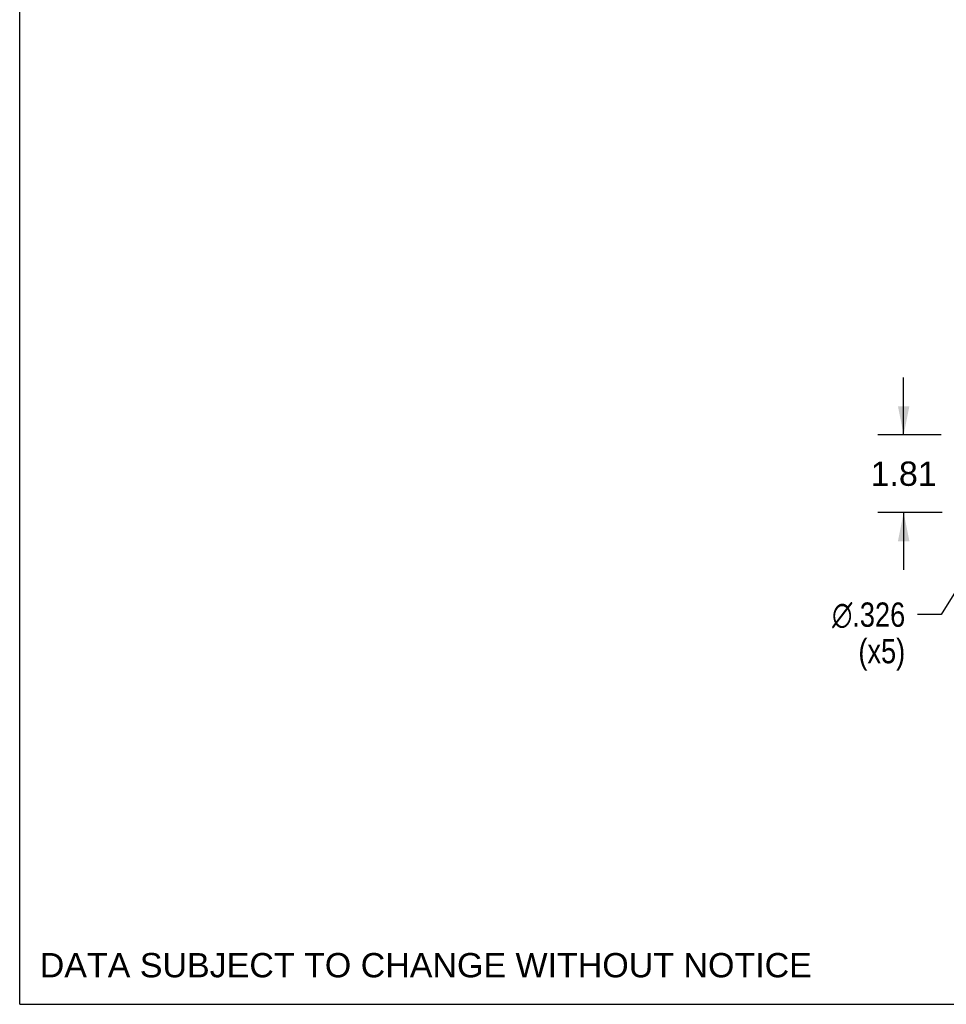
# Model space of a CAD drawing. Header units: inches. Extents: x 0 to 113, y 0 to 73.
# Tile 1 of 19: x 0 to 22, y 0 to 23. Entities that reach past the tile are written whole.
import ezdxf

# ---------------------------------------------------------------- set-up
doc = ezdxf.new("R2010")
doc.units = ezdxf.units.IN
doc.header["$LTSCALE"] = 6.233333
doc.header["$MEASUREMENT"] = 0
doc.layers.get('0').update_dxf_attribs({"linetype": 'CONTINUOUS'})
doc.styles.get("Standard").update_dxf_attribs({"font": 'arial.ttf'})
doc.styles.add('TEXTSTYLE_1', font='gdt', dxfattribs={"width": 0.8})
doc.dimstyles.new('DIMSTYLE_1', dxfattribs={"dimtxt": 0.566667, "dimasz": 0.666667, "dimexe": 0.09, "dimexo": 0.07, "dimgap": 0.0425, "dimtad": 0, "dimtih": 1, "dimtoh": 1, "dimzin": 4, "dimdsep": 46, "dimtxsty": 'Standard', "dimblk": '_FILLED', "dimblk1": '_FILLED', "dimblk2": '_FILLED', "dimcen": 0.09, "dimadec": 3, "dimazin": 1, "dimtfac": 1, "dimtdec": 3, "dimtofl": 0, "dimtmove": 0, "dimatfit": 3, "dimldrblk": '_FILLED', "dimfxl": 0, "dimtolj": 1, "dimtzin": 4, "dimarcsym": 0})
doc.dimstyles.new('DIMSTYLE_2', dxfattribs={"dimtxt": 0.566667, "dimasz": 0.666667, "dimexe": 0.09, "dimexo": 0.07, "dimgap": 0.09, "dimtad": 0, "dimtih": 1, "dimtoh": 1, "dimdec": 3, "dimzin": 4, "dimdsep": 46, "dimtxsty": 'Standard', "dimblk": '_FILLED', "dimblk1": '_FILLED', "dimblk2": '_FILLED', "dimcen": 0.09, "dimadec": 3, "dimazin": 1, "dimtfac": 1, "dimtdec": 3, "dimtofl": 0, "dimtmove": 0, "dimatfit": 1, "dimldrblk": '_FILLED', "dimfxl": 0, "dimtolj": 1, "dimtzin": 4, "dimarcsym": 0})

# ---------------------------------------------------------------- blocks, each defined once
blk = doc.blocks.new('_FILLED')
at = {"color": 0, "linetype": 'ByBlock'}
blk.add_solid([(0, 0), (-1, 0.2), (-1, -0.2)], dxfattribs=at)
blk = doc.blocks.new('*D4')
at = {"color": 2, "linetype": 'Continuous'}
for p, q in [((20.592, 13.268), (20.592, 14.601)), ((21.469, 13.268), (19.992, 13.268)), ((21.488, 11.457), (19.992, 11.457)), ((20.592, 11.457), (20.592, 10.124))]:
    blk.add_line(p, q, dxfattribs=at)
at = {"color": 2, "linetype": 'Continuous', "xscale": 0.6666666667, "yscale": 0.6666666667, "zscale": 0.6666666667}
for p, rotation in [((20.592, 13.268), 270), ((20.592, 11.457), 90)]:
    blk.add_blockref('_FILLED', p, dxfattribs=dict(at, rotation=rotation))
at = {"color": 2, "linetype": 'Continuous', "insert": (20.592, 12.646), "char_height": 0.5667, "width": 1.5399, "attachment_point": 2, "line_spacing_factor": 0.9}
blk.add_mtext('1.81', dxfattribs=at)
blk = doc.blocks.new('*D7')
at = {"color": 2, "linetype": 'Continuous'}
for p, q in [((22.86, 11.318), (21.462, 9.079)), ((21.462, 9.079), (20.912, 9.079))]:
    blk.add_line(p, q, dxfattribs=at)
at = {"color": 2, "linetype": 'Continuous', "xscale": 0.6666666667, "yscale": 0.6666666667, "zscale": 0.6666666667, "rotation": 58.0262879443}
blk.add_blockref('_FILLED', (22.86, 11.318), dxfattribs=at)
at = {"color": 2, "linetype": 'Continuous', "insert": (20.628, 9.362), "char_height": 0.56667, "width": 2.29546, "attachment_point": 3, "line_spacing_factor": 0.9, "style": 'TEXTSTYLE_1'}
blk.add_mtext('{\\fgdt;n}\\fArial;.326\\P(x5)', dxfattribs=at)

msp = doc.modelspace()

# ---------------------------------------------------------------- linework, layer by layer
at = {"color": 7, "linetype": 'Continuous'}
for q in [(0, 73.3333), (113.3333, 0)]:
    msp.add_line((0, 0), q, dxfattribs=at)

# ---------------------------------------------------------------- texts
at = {"color": 2, "linetype": 'Continuous', "insert": (0.4674, 1.1951), "char_height": 0.566667, "width": 17.952169, "attachment_point": 1, "line_spacing_factor": 0.9}
msp.add_mtext('DATA SUBJECT TO CHANGE WITHOUT NOTICE', dxfattribs=at)

# ---------------------------------------------------------------- dimensions: what is measured, and where the dimension line sits
at = {"color": 2, "linetype": 'Continuous'}
dim = msp.add_linear_dim(base=(20.5919, 11.4568), p1=(21.539, 13.2679), p2=(21.558, 11.4568), angle=270, dimstyle='DIMSTYLE_1', dxfattribs=at)
dim.commit()
dim.dimension.update_dxf_attribs({"geometry": '*D4', "text_midpoint": (20.5617, 12.3592), "dimtype": 160})
dim = msp.add_diameter_dim_2p(p1=(22.8598, 11.3184), p2=(23.0327, 11.5953), text='%%c<>\\P(x5)', dimstyle='DIMSTYLE_2', override={"dimpost": '<>'}, dxfattribs=at)
dim.commit()
dim.dimension.update_dxf_attribs({"geometry": '*D7', "text_midpoint": (19.4808, 8.6538), "dimtype": 163})

doc.saveas('drawing.dxf')
